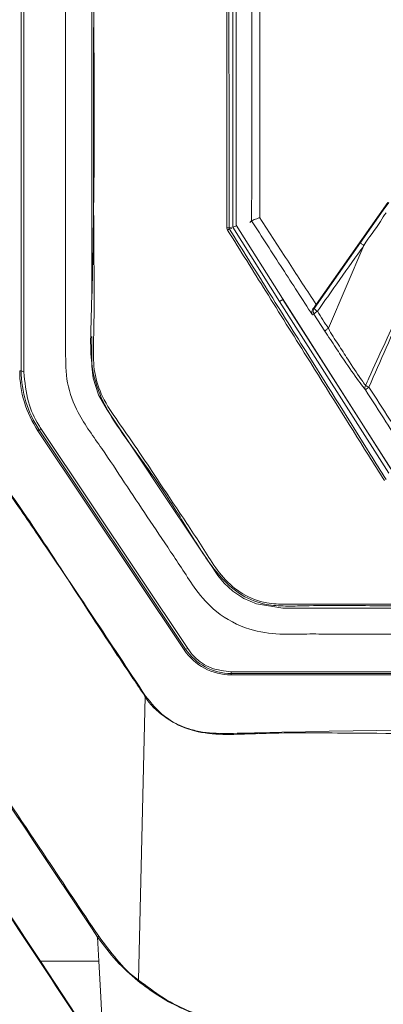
# Model space of a CAD drawing. Header units: millimetres. Extents: x 275 to 1254, y 266 to 807.
# Tile 15 of 41: x 329 to 364, y 511 to 606. Entities that reach past the tile are written whole.
import ezdxf

# ---------------------------------------------------------------- set-up
doc = ezdxf.new("R2010")
doc.units = ezdxf.units.MM
doc.header["$LTSCALE"] = 5

msp = doc.modelspace()

# ---------------------------------------------------------------- linework, layer by layer
at = {"color": 7, "linetype": 'Continuous', "lineweight": 15}
for p, q in [((335.883, 778.595), (335.883, 579.057)), ((329.12, 777.348), (329.12, 572.256)), ((329.383, 572.15), (329.383, 777.613)), ((349.435, 697.091), (349.435, 586.054)), ((349.767, 696.856), (349.767, 586.245)), ((357.423, 578.621), (364.321, 588.408)), ((363.875, 587.673), (364.393, 588.407)), ((361.686, 584.568), (363.875, 587.673)), ((349.818, 586.164), (349.435, 586.054)), ((349.767, 586.245), (354.186, 579.179)), ((351.235, 586.646), (351.063, 586.498)), ((351.235, 586.646), (351.237, 586.648)), ((349.435, 586.054), (353.906, 578.907)), ((357.23, 578.248), (361.686, 584.568)), ((358.6, 576.334), (362.011, 584.28)), ((353.906, 578.907), (354.229, 579.111)), ((353.906, 578.907), (364.408, 562.413)), ((354.186, 579.179), (364.59, 562.84)), ((354.186, 579.179), (354.229, 579.111)), ((354.229, 579.111), (364.618, 562.796)), ((357.218, 577.694), (357.063, 577.624)), ((357.117, 578.197), (357.23, 578.248)), ((358.269, 576.064), (357.218, 577.694)), ((329.12, 572.256), (329.383, 572.15)), ((344.768, 545.46), (330.72, 566.497)), ((330.844, 566.572), (331.063, 566.612)), ((330.844, 566.572), (344.891, 545.535)), ((345.11, 545.575), (331.063, 566.612)), ((344.891, 545.535), (345.11, 545.575)), ((437.496, 543.352), (349.27, 543.352)), ((349.27, 543.195), (349.27, 543.352)), ((349.27, 543.195), (437.496, 543.195)), ((349.27, 543.195), (349.27, 543.054)), ((437.496, 543.054), (349.27, 543.054)), ((341.007, 540.981), (340.368, 513.755)), ((336.453, 517.891), (336.573, 515.566)), ((330.972, 515.566), (337.047, 506.362))]:
    msp.add_line(p, q, dxfattribs=at)
at = {"color": 8, "linetype": 'Continuous', "lineweight": 15}
msp.add_line((349.33, 585.93), (349.102, 585.864), dxfattribs=at)
at = {"color": 8, "linetype": 'Continuous', "lineweight": 15, "flags": 128}
msp.add_lwpolyline([(349.071, 585.97), (349.085, 585.974), (349.141, 585.99), (349.299, 586.036)], dxfattribs=at)
at = {"color": 7, "linetype": 'Continuous', "lineweight": 15, "flags": 128}
for points in [[(335.883, 575.529), (335.883, 575.525), (335.883, 574.053), (335.89, 572.687), (336.027, 571.555), (336.543, 569.939), (337.371, 568.514), (340.158, 564.337), (342.945, 560.16), (345.732, 555.983), (346.292, 555.143), (346.572, 554.723), (346.712, 554.514), (346.782, 554.409), (346.817, 554.356), (346.835, 554.33), (346.843, 554.317), (346.848, 554.31), (346.85, 554.307), (346.851, 554.305), (346.852, 554.305), (346.852, 554.304), (346.852, 554.304), (346.852, 554.304), (346.852, 554.304), (346.852, 554.304), (346.852, 554.304), (347, 554.082), (347.434, 553.432), (347.732, 552.986), (347.994, 552.601), (348.59, 551.872), (349.419, 551.105), (350.495, 550.392), (351.689, 549.87), (354.235, 549.477), (356.955, 549.477), (359.645, 549.477), (362.269, 549.477), (364.879, 549.477)], [(336.573, 515.566), (336.749, 512.148), (337.047, 506.36)]]:
    msp.add_lwpolyline(points, dxfattribs=at)
at = {"color": 7, "linetype": 'Continuous', "lineweight": 15}
for centre, radius, start, end in [((348.919, 580.048), 5.924, 88.528, 90.53293), ((350.043, 584.066), 2.029, 117.63237, 123.42929), ((357.641, 577.962), 0.5, 145.16684, 212.37594), ((358.09, 576.973), 1.131, 118.74329, 140.40106), ((358.105, 578.907), 1.095, 216.98386, 239.31163), ((329.002, 571.368), 0.896, 82.42575, 91.94605), ((339.355, 572.264), 10.383, 180.00343, 213.73778), ((339.355, 572.256), 10.235, 180.00344, 213.73764), ((362.534, 570.609), 0.425, 146.97569, 206.97561), ((363.175, 569.474), 1.388, 119.22305, 137.26801), ((364.283, 574.777), 4.464, 241.85994, 246.4181), ((331.285, 565.706), 0.972, 116.97013, 125.50036), ((345.334, 544.666), 0.975, 116.98296, 125.48599), ((349.269, 548.468), 5.414, 213.75204, 270.01472), ((349.269, 548.46), 5.265, 213.75205, 270.01416), ((342.891, 538.263), 3.307, 123.69257, 124.73672), ((331.905, 514.05), 1.781, 121.59242, 123.98498), ((339.618, 514.315), 0.936, 317.57293, 323.23439)]:
    msp.add_arc(centre, radius, start, end, dxfattribs=at)
for points, knots in [([(333.383, 778.838), (333.383, 739.507), (333.383, 682.87), (333.383, 618.617), (333.383, 592.7), (333.383, 583.09), (333.383, 580.099), (333.383, 577.105), (333.383, 574.105), (333.386, 571.059), (334.633, 567.824), (336.86, 564.86), (339.028, 561.504), (341.244, 558.216), (343.097, 555.413), (344.672, 553.094), (345.949, 551.038), (347.936, 548.849), (350.789, 547.33), (353.742, 546.914), (356.238, 546.994), (358.519, 546.975), (363.917, 546.985), (372.373, 546.976), (383.967, 546.98), (395.577, 546.977), (407.302, 546.984), (419.219, 546.958), (428.153, 547.031), (434.508, 546.933), (437.876, 548.145), (440.462, 550.456), (441.978, 552.928), (443.363, 554.961), (444.658, 556.912), (445.993, 558.909), (447.376, 560.986), (448.836, 563.163), (450.298, 565.396), (451.937, 567.681), (453.27, 570.441), (454.262, 597.729), (452.713, 666.781), (453.123, 735.299), (453.383, 778.838)], [0, 0, 0, 0, 0.210693, 0.303394, 0.344186, 0.349529, 0.354871, 0.360213, 0.365556, 0.370983, 0.376371, 0.383753, 0.390783, 0.397775, 0.404988, 0.40878, 0.412789, 0.417945, 0.424439, 0.429606, 0.433738, 0.437806, 0.441821, 0.462638, 0.483084, 0.503898, 0.524796, 0.545874, 0.567667, 0.572739, 0.579753, 0.586225, 0.590909, 0.595245, 0.599402, 0.603452, 0.60811, 0.612766, 0.617496, 0.622393, 0.627865, 0.633556, 0.767142, 1, 1, 1, 1]), ([(450.84, 778.333), (450.827, 763.216), (450.803, 732.983), (450.816, 687.582), (450.704, 642.143), (451.034, 605.673), (450.578, 583.169), (450.938, 574.784), (450.86, 571.76), (449.837, 569.274), (448.521, 567.352), (445.712, 563.398), (442.529, 558.626), (439.488, 553.697), (437.318, 551.091), (434.997, 549.871), (429.771, 549.449), (418.428, 549.906), (400.845, 549.643), (381.205, 549.754), (366.369, 549.652), (357.94, 549.741), (354.493, 549.641), (352.426, 549.754), (350.243, 550.58), (347.772, 552.772), (345.621, 556.204), (342.95, 560.525), (339.822, 564.889), (337.077, 568.647), (335.683, 572.806), (335.827, 576.936), (336.298, 592.94), (335.829, 620.625), (336.016, 659.778), (335.959, 699.32), (335.957, 738.842), (335.937, 765.169), (335.927, 778.333)], [0, 0, 0, 0, 0.082469, 0.164937, 0.247406, 0.329874, 0.363611, 0.369672, 0.375674, 0.379842, 0.38409, 0.388344, 0.406253, 0.415289, 0.419902, 0.424528, 0.429085, 0.448203, 0.486447, 0.52469, 0.555112, 0.567209, 0.570564, 0.573901, 0.578426, 0.582953, 0.591628, 0.600328, 0.610631, 0.620907, 0.625421, 0.634229, 0.643078, 0.712831, 0.784598, 0.856365, 0.928183, 1, 1, 1, 1]), ([(336.07, 778.344), (336.079, 765.181), (336.096, 738.853), (336.116, 699.328), (336.106, 659.79), (336.165, 620.608), (335.999, 592.998), (336.139, 577.743), (336.037, 574.514), (336.049, 572.065), (336.882, 569.591), (338.42, 567.36), (340.591, 564.277), (342.999, 560.563), (345.419, 557.033), (347.114, 554.34), (348.447, 552.321), (350.323, 550.722), (352.457, 549.887), (354.502, 549.824), (357.938, 549.855), (366.366, 549.837), (381.202, 549.887), (400.844, 549.798), (418.43, 550.054), (429.76, 549.6), (434.954, 550.016), (437.231, 551.213), (439.379, 553.793), (442.399, 558.717), (445.856, 563.743), (448.657, 567.906), (449.905, 569.848), (450.554, 571.452), (450.693, 573.136), (450.649, 575.337), (450.694, 583.197), (450.619, 605.651), (450.659, 642.154), (450.648, 687.583), (450.667, 732.991), (450.687, 763.225), (450.697, 778.344)], [0, 0, 0, 0, 0.0718737, 0.1437599, 0.2155833, 0.2874192, 0.3572325, 0.3660428, 0.3704607, 0.3748602, 0.3792862, 0.3844205, 0.389567, 0.3998516, 0.4085282, 0.4128741, 0.4172086, 0.4216468, 0.4260861, 0.4293879, 0.4327287, 0.4448364, 0.4752872, 0.513561, 0.5518466, 0.570983, 0.5754605, 0.5799975, 0.5845253, 0.5935694, 0.6114947, 0.6177389, 0.6209148, 0.6240656, 0.6270424, 0.6300387, 0.6360723, 0.6698387, 0.7523696, 0.8349195, 0.9174503, 1, 1, 1, 1]), ([(323.437, 777.355), (323.437, 777.255), (323.437, 776.756), (323.437, 774.659), (323.437, 766.273), (323.432, 732.728), (323.517, 674.072), (323.241, 616.555), (323.532, 582.785), (323.332, 574.054), (323.128, 569.542), (324.618, 565.016), (327.61, 561.021), (333.273, 552.791), (337.709, 546.079), (341.057, 541.015)], [0, 0, 0, 0, 0.00124, 0.006201, 0.026043, 0.105414, 0.422897, 0.754488, 0.820354, 0.841861, 0.863299, 0.875723, 0.900182, 0.924685, 1, 1, 1, 1]), ([(341.057, 541.015), (341.623, 540.325), (342.756, 538.945), (344.799, 537.933), (346.957, 537.444), (349.183, 537.422), (375.312, 538.118), (403.083, 537.817), (432.318, 537.385), (437.384, 537.305), (440.885, 537.622), (442.822, 538.23), (445.154, 540.055), (447.045, 542.62), (448.837, 545.529), (452.916, 552.037), (457.067, 558.305), (461.328, 564.238), (462.563, 566.183), (463.554, 569.236), (464.054, 573.393), (463.999, 579.109), (463.514, 584.834), (462.573, 613.075), (463.826, 677.262), (463.517, 739.515), (463.33, 777.355)], [0, 0, 0, 0, 0.007613, 0.015224, 0.019009, 0.026605, 0.03423, 0.244002, 0.264877, 0.285732, 0.287451, 0.295101, 0.302751, 0.312522, 0.322353, 0.332187, 0.37862, 0.386928, 0.395179, 0.398241, 0.414489, 0.430886, 0.447451, 0.463931, 0.674156, 1, 1, 1, 1]), ([(348.864, 585.972), (348.854, 604.53), (348.843, 625.464), (348.842, 655.891), (348.845, 674.395), (348.854, 690.517), (348.857, 697.145)], [0, 0, 0, 0, 0.500612, 0.564698, 0.821048, 1, 1, 1, 1]), ([(349.064, 697.136), (349.057, 678.638), (349.041, 641.597), (349.061, 604.528), (349.071, 585.97)], [0, 0, 0, 0, 0.499386, 1, 1, 1, 1]), ([(351.237, 586.648), (351.243, 593.849), (351.262, 615.419), (351.267, 651.35), (351.241, 680.057), (351.227, 694.411)], [0, 0, 0, 0, 0.2003784, 0.6001893, 1, 1, 1, 1]), ([(352.008, 694.46), (352.021, 680.101), (352.048, 651.383), (352.042, 615.535), (352.024, 594.054), (352.017, 586.947)], [0, 0, 0, 0, 0.4008893, 0.8017807, 1, 1, 1, 1]), ([(364.164, 587.411), (364.164, 587.411), (363.915, 587.19), (363.358, 586.016), (362.473, 585.102), (362.014, 584.286), (362.014, 584.286)], [0, 0, 0, 0, 0.000012, 0.262478, 0.999982, 1, 1, 1, 1]), ([(357.063, 577.624), (356.109, 579.103), (354.166, 582.114), (352.224, 585.118), (351.235, 586.646)], [0, 0, 0, 0, 0.4911177, 1, 1, 1, 1]), ([(351.237, 586.648), (351.253, 586.661), (351.286, 586.688), (351.468, 586.763), (351.715, 586.851), (351.915, 586.915), (352.015, 586.946), (352.017, 586.947)], [0, 0, 0, 0, 0.25095, 0.50162, 0.759582, 0.993583, 1, 1, 1, 1]), ([(352.017, 586.947), (352.958, 585.499), (354.76, 582.727), (356.562, 579.948), (357.423, 578.621)], [0, 0, 0, 0, 0.522237, 1, 1, 1, 1]), ([(348.864, 585.972), (348.867, 585.934), (348.872, 585.859), (348.907, 585.793), (348.925, 585.76)], [0, 0, 0, 0, 0.499681, 1, 1, 1, 1]), ([(363.98, 561.706), (363.471, 562.519), (360.99, 566.481), (357.194, 572.543), (352.685, 579.749), (350.148, 583.804), (348.925, 585.76)], [0, 0, 0, 0, 0.101321, 0.494201, 0.756104, 1, 1, 1, 1]), ([(349.102, 585.864), (349.093, 585.881), (349.075, 585.914), (349.073, 585.951), (349.071, 585.97)], [0, 0, 0, 0, 0.500235, 1, 1, 1, 1]), ([(349.102, 585.864), (350.325, 583.909), (352.861, 579.853), (357.37, 572.648), (361.164, 566.586), (363.645, 562.625), (364.154, 561.812)], [0, 0, 0, 0, 0.243896, 0.505799, 0.898679, 1, 1, 1, 1]), ([(362.178, 570.841), (362.281, 571.076), (363.378, 573.602), (365.769, 578.24), (366.91, 583.338), (368.487, 585.279), (368.487, 585.279)], [0, 0, 0, 0, 0.048972, 0.524484, 0.999998, 1, 1, 1, 1]), ([(362.006, 584.276), (361.815, 584.005), (360.857, 582.649), (359.37, 580.544), (358.075, 578.713), (357.546, 577.965)], [0, 0, 0, 0, 0.128809, 0.644046, 1, 1, 1, 1]), ([(362.01, 584.281), (361.964, 584.315), (361.873, 584.382), (361.765, 584.47), (361.693, 584.536), (361.686, 584.554), (361.683, 584.563)], [0, 0, 0, 0, 0.249992, 0.499993, 0.750011, 1, 1, 1, 1]), ([(368.814, 585.126), (367.812, 582.836), (365.706, 578.021), (363.601, 573.209), (362.498, 570.686)], [0, 0, 0, 0, 0.4755151, 1, 1, 1, 1]), ([(357.423, 578.621), (357.355, 578.525), (357.246, 578.371), (357.152, 578.244), (357.117, 578.197)], [0, 0, 0, 0, 0.626424, 1, 1, 1, 1]), ([(357.117, 578.197), (357.084, 578.14), (357.002, 577.999), (356.999, 577.796), (357.039, 577.671), (357.063, 577.625), (357.063, 577.624)], [0, 0, 0, 0, 0.284033, 0.708883, 0.992858, 1, 1, 1, 1]), ([(357.546, 577.965), (357.726, 577.687), (358.077, 577.143), (358.428, 576.6), (358.6, 576.335)], [0, 0, 0, 0, 0.51228, 1, 1, 1, 1]), ([(358.6, 576.334), (358.555, 576.303), (358.464, 576.241), (358.357, 576.159), (358.284, 576.094), (358.274, 576.074), (358.269, 576.064)], [0, 0, 0, 0, 0.249998, 0.500008, 0.750019, 1, 1, 1, 1]), ([(362.156, 570.416), (361.989, 570.634), (361.463, 571.321), (360.473, 572.732), (359.307, 574.465), (358.619, 575.525), (358.269, 576.064)], [0, 0, 0, 0, 0.165892, 0.524275, 0.758181, 1, 1, 1, 1]), ([(358.6, 576.334), (358.6, 576.334), (358.873, 575.789), (359.564, 574.801), (360.611, 573.089), (361.481, 571.804), (361.997, 571.083), (362.145, 570.885), (362.178, 570.841)], [0, 0, 0, 0, 0.000009, 0.238945, 0.477615, 0.835178, 0.962686, 1, 1, 1, 1]), ([(331.063, 566.612), (330.973, 566.75), (330.445, 567.571), (329.618, 569.38), (329.466, 571.172), (329.383, 572.15)], [0, 0, 0, 0, 0.084541, 0.500361, 1, 1, 1, 1]), ([(365.797, 564.749), (365.241, 565.615), (364.027, 567.505), (362.814, 569.393), (362.156, 570.416)], [0, 0, 0, 0, 0.458001, 1, 1, 1, 1]), ([(362.498, 570.686), (363.157, 569.662), (364.374, 567.774), (365.591, 565.883), (366.148, 565.017)], [0, 0, 0, 0, 0.541997, 1, 1, 1, 1]), ([(341.007, 540.981), (340.952, 541.064), (340.674, 541.479), (339.51, 543.224), (334.822, 550.184), (329.851, 558.287), (324.424, 565.415), (323.438, 568.146), (323.342, 569.464), (323.342, 569.773), (323.342, 569.773)], [0, 0, 0, 0, 0.008816, 0.044081, 0.185141, 0.749381, 0.883559, 0.97271, 0.999998, 1, 1, 1, 1]), ([(463.425, 569.773), (463.425, 569.773), (463.425, 569.094), (463.184, 567.399), (461.912, 564.959), (460.612, 563.229), (459.667, 561.807), (458.067, 559.419), (454.638, 554.229), (450.613, 548.447), (447.392, 543.169), (445.37, 540.145), (442.838, 538.193), (440.418, 537.454), (438.144, 537.411), (424.101, 537.741), (403.116, 537.366), (378.269, 537.495), (363.363, 537.406), (355.136, 537.538), (350.554, 537.368), (347.803, 537.294), (345.115, 537.714), (342.764, 538.979), (341.444, 540.204), (341.007, 540.981), (341.007, 540.981)], [0, 0, 0, 0, 0, 0.014451, 0.035902, 0.057673, 0.060586, 0.072238, 0.118847, 0.193015, 0.221959, 0.25072, 0.269747, 0.288754, 0.303336, 0.317968, 0.587533, 0.749252, 0.846273, 0.904478, 0.924119, 0.943733, 0.963015, 0.981049, 1, 1, 1, 1, 1]), ([(349.27, 543.352), (348.618, 543.427), (347.312, 543.579), (345.9, 544.535), (345.309, 545.313), (345.11, 545.575)], [0, 0, 0, 0, 0.399187, 0.798373, 1, 1, 1, 1]), ([(318.803, 544.512), (323.062, 538.143), (328.981, 529.293), (334.896, 520.441), (336.554, 517.959)], [0, 0, 0, 0, 0.719642, 1, 1, 1, 1]), ([(336.454, 517.891), (333.7, 522.015), (328.194, 530.265), (322.286, 539.122), (319.13, 543.855), (318.726, 544.461)], [0, 0, 0, 0, 0.465762, 0.931523, 1, 1, 1, 1]), ([(330.91, 515.526), (328.185, 519.656), (323.426, 526.871), (318.67, 534.069), (316.637, 537.147)], [0, 0, 0, 0, 0.572521, 1, 1, 1, 1]), ([(316.681, 537.174), (318.717, 534.099), (323.481, 526.906), (328.245, 519.695), (330.972, 515.566)], [0, 0, 0, 0, 0.427456, 1, 1, 1, 1]), ([(336.554, 517.959), (336.546, 517.953), (336.53, 517.942), (336.504, 517.924), (336.478, 517.907), (336.462, 517.897), (336.453, 517.892)], [0, 0, 0, 0, 0.250066, 0.500067, 0.750143, 1, 1, 1, 1]), ([(340.31, 513.683), (339.601, 514.303), (338.166, 515.558), (337.029, 517.108), (336.453, 517.892)], [0, 0, 0, 0, 0.4943108, 1, 1, 1, 1]), ([(336.554, 517.959), (337.12, 517.208), (338.266, 515.688), (339.565, 514.29), (340.368, 513.755), (340.368, 513.755)], [0, 0, 0, 0, 0.493919, 0.999991, 1, 1, 1, 1]), ([(472.409, 516.192), (470.583, 513.812), (465.106, 506.678), (459.473, 498.648), (454.518, 492.859), (452.611, 491.404), (450.497, 490.292), (447.616, 489.388), (443.974, 488.956), (439.669, 488.959), (435.357, 489.236), (426.362, 489.527), (412.653, 489.379), (394.225, 489.49), (375.795, 489.386), (361.966, 489.527), (352.733, 489.239), (348.069, 488.945), (343.413, 488.926), (339.568, 489.313), (336.624, 490.151), (334.579, 491.153), (332.705, 492.459), (329.778, 495.541), (324.045, 503.775), (318.367, 511.052), (314.358, 516.192)], [0, 0, 0, 0, 0.049323, 0.147913, 0.160974, 0.174033, 0.187075, 0.200121, 0.223561, 0.247152, 0.270917, 0.294596, 0.394954, 0.495411, 0.595868, 0.696226, 0.721826, 0.747506, 0.773028, 0.798411, 0.810836, 0.823262, 0.835733, 0.848193, 0.892794, 1, 1, 1, 1]), ([(314.449, 516.281), (318.46, 511.142), (324.139, 503.866), (329.867, 495.639), (332.782, 492.571), (334.636, 491.28), (336.659, 490.289), (339.586, 489.457), (343.418, 489.072), (348.068, 489.092), (352.726, 489.387), (361.957, 489.675), (375.788, 489.534), (394.225, 489.638), (412.66, 489.527), (426.371, 489.676), (435.364, 489.384), (439.669, 489.106), (443.966, 489.102), (447.595, 489.531), (450.458, 490.428), (452.55, 491.529), (454.438, 492.968), (459.382, 498.743), (465.012, 506.768), (470.49, 513.902), (472.317, 516.281)], [0, 0, 0, 0, 0.107352, 0.151981, 0.164319, 0.176668, 0.18898, 0.201291, 0.226671, 0.25219, 0.277868, 0.303465, 0.403981, 0.504596, 0.605211, 0.705727, 0.729396, 0.753151, 0.776732, 0.800162, 0.813088, 0.826012, 0.838949, 0.851888, 0.950609, 1, 1, 1, 1]), ([(336.983, 506.316), (336.982, 506.317), (334.941, 509.376), (332.925, 512.452), (330.91, 515.526)], [0, 0, 0, 0, 0.000323, 1, 1, 1, 1]), ([(336.573, 515.566), (335.67, 515.566), (333.82, 515.566), (331.936, 515.566), (330.972, 515.566)], [0, 0, 0, 0, 0.488411, 1, 1, 1, 1]), ([(353.09, 509.137), (352.528, 509.151), (350.935, 509.191), (348.332, 509.627), (345.985, 510.386), (343.956, 511.294), (342.2, 512.241), (340.94, 513.203), (340.31, 513.683)], [0, 0, 0, 0, 0.121542, 0.34511, 0.568762, 0.653912, 0.82704, 1, 1, 1, 1]), ([(340.368, 513.755), (340.368, 513.755), (341.089, 513.274), (342.748, 511.908), (345.431, 510.647), (348.343, 509.666), (350.94, 509.232), (352.529, 509.193), (353.09, 509.179)], [0, 0, 0, 0, 0.000004, 0.215257, 0.43081, 0.654613, 0.878327, 1, 1, 1, 1])]:
    msp.add_open_spline(points, degree=3, knots=knots, dxfattribs=at)

doc.saveas('drawing.dxf')
